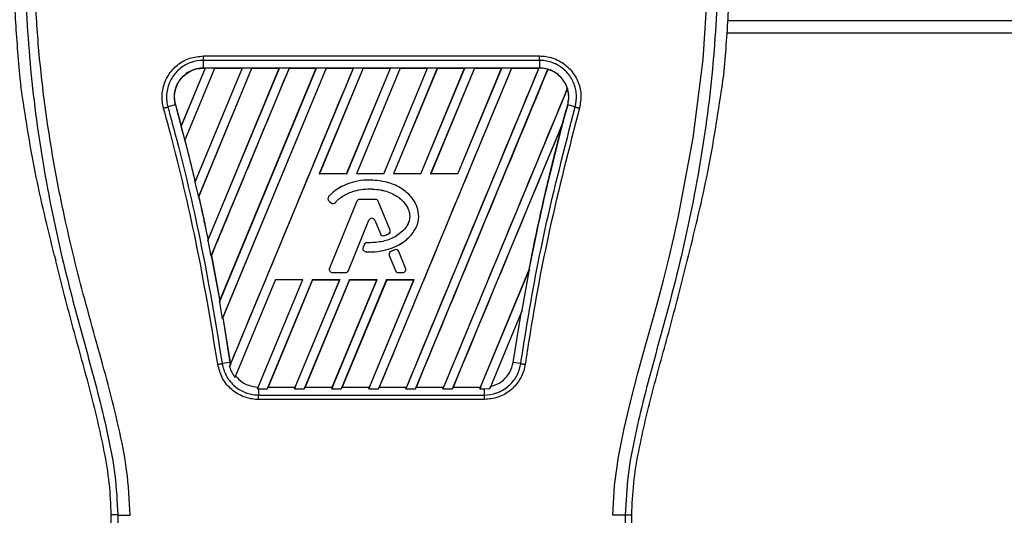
# Model space of a CAD drawing. Header units: millimetres. Extents: x 0 to 420, y 0 to 297.
# Tile 39 of 59: x 186.91 to 199.4, y 228.11 to 234.41. Entities that reach past the tile are written whole.
import ezdxf

# ---------------------------------------------------------------- set-up
doc = ezdxf.new("R2010")
doc.units = ezdxf.units.MM

msp = doc.modelspace()

# ---------------------------------------------------------------- linework, layer by layer
at = {"color": 7, "linetype": 'Continuous', "lineweight": 25}
for p, q in [((195.89035, 234.39857), (213.71026, 234.39857)), ((195.87794, 234.24051), (215.00902, 234.24051)), ((189.23631, 233.94686), (193.5047, 233.94686)), ((189.23632, 233.79345), (189.23632, 233.8912)), ((193.50469, 233.8912), (189.23632, 233.8912)), ((193.50469, 233.8912), (193.50469, 233.79345)), ((189.25999, 233.79332), (188.95404, 233.05469)), ((189.25821, 233.79213), (188.95431, 233.05871)), ((189.00088, 232.87241), (189.38233, 233.79332)), ((189.00273, 232.87344), (189.38312, 233.79213)), ((189.73048, 233.79332), (189.12916, 232.34162)), ((189.7287, 233.79213), (189.1318, 232.35155)), ((189.17283, 232.15167), (189.85282, 233.79332)), ((189.17694, 232.158), (189.85361, 233.79213)), ((193.50469, 233.79345), (189.23632, 233.79345)), ((189.23632, 233.79213), (189.23632, 233.79345)), ((189.23632, 233.79213), (189.25821, 233.79213)), ((189.25821, 233.79213), (189.25999, 233.79332)), ((189.38233, 233.79332), (189.25999, 233.79332)), ((189.29289, 231.60104), (190.20096, 233.79332)), ((189.29624, 231.61272), (190.19919, 233.79213)), ((190.32331, 233.79332), (189.333, 231.40251)), ((189.38233, 233.79332), (189.38312, 233.79213)), ((189.38312, 233.79213), (189.7287, 233.79213)), ((189.44004, 230.82042), (190.67145, 233.79332)), ((189.44603, 230.83863), (190.66967, 233.79213)), ((190.79379, 233.79332), (189.47499, 230.60945)), ((190.79459, 233.79213), (189.48327, 230.6256)), ((189.56917, 229.99631), (191.14194, 233.79332)), ((189.7287, 233.79213), (189.73048, 233.79332)), ((189.85282, 233.79332), (189.73048, 233.79332)), ((189.85282, 233.79332), (189.85361, 233.79213)), ((189.85361, 233.79213), (190.19919, 233.79213)), ((190.20096, 233.79332), (190.19919, 233.79213)), ((190.32331, 233.79332), (190.20096, 233.79332)), ((190.3241, 233.79213), (190.32331, 233.79332)), ((190.3241, 233.79213), (190.66967, 233.79213)), ((190.67145, 233.79332), (190.66967, 233.79213)), ((190.79379, 233.79332), (190.67145, 233.79332)), ((191.26428, 233.79332), (190.70783, 232.44992)), ((191.26507, 233.79213), (190.70986, 232.45127)), ((190.79459, 233.79213), (190.79379, 233.79332)), ((190.79459, 233.79213), (191.14016, 233.79213)), ((191.05506, 232.45127), (191.61065, 233.79213)), ((191.05597, 232.44992), (191.61243, 233.79332)), ((191.14194, 233.79332), (191.14016, 233.79213)), ((191.26428, 233.79332), (191.14194, 233.79332)), ((191.73477, 233.79332), (191.17831, 232.44992)), ((191.73556, 233.79213), (191.18034, 232.45127)), ((191.26507, 233.79213), (191.26428, 233.79332)), ((191.26507, 233.79213), (191.61065, 233.79213)), ((193.14623, 233.79332), (191.45793, 229.7174)), ((191.52555, 232.45127), (192.08114, 233.79213)), ((191.52646, 232.44992), (192.08291, 233.79332)), ((191.61243, 233.79332), (191.61065, 233.79213)), ((191.73477, 233.79332), (191.61243, 233.79332)), ((192.20525, 233.79332), (191.6488, 232.44992)), ((192.20605, 233.79213), (191.65083, 232.45127)), ((191.73556, 233.79213), (191.73477, 233.79332)), ((191.73556, 233.79213), (192.08114, 233.79213)), ((193.49437, 233.79332), (191.80607, 229.7174)), ((191.92841, 229.7174), (193.61032, 233.77787)), ((191.99604, 232.45127), (192.55162, 233.79213)), ((191.99695, 232.44992), (192.5534, 233.79332)), ((192.08291, 233.79332), (192.08114, 233.79213)), ((192.20525, 233.79332), (192.08291, 233.79332)), ((192.67574, 233.79332), (192.11929, 232.44992)), ((192.67653, 233.79213), (192.12132, 232.45127)), ((192.20605, 233.79213), (192.20525, 233.79332)), ((192.20605, 233.79213), (192.55162, 233.79213)), ((192.46653, 232.45127), (193.02211, 233.79213)), ((192.46743, 232.44992), (193.02389, 233.79332)), ((192.5534, 233.79332), (192.55162, 233.79213)), ((192.67574, 233.79332), (192.5534, 233.79332)), ((192.67653, 233.79213), (192.67574, 233.79332)), ((192.67653, 233.79213), (193.02211, 233.79213)), ((193.02389, 233.79332), (193.02211, 233.79213)), ((193.14623, 233.79332), (193.02389, 233.79332)), ((193.14702, 233.79213), (193.14623, 233.79332)), ((193.14702, 233.79213), (193.4926, 233.79213)), ((193.4926, 233.79213), (193.49437, 233.79332)), ((193.50469, 233.79332), (193.49437, 233.79332)), ((193.50469, 233.79332), (193.50469, 233.79345)), ((193.61101, 233.77642), (193.61032, 233.77787)), ((186.90834, 233.66379), (186.9212, 233.55487)), ((195.81981, 233.55487), (195.83267, 233.66379)), ((193.85718, 233.53335), (192.27656, 229.7174)), ((193.85718, 233.53335), (193.85588, 233.53341)), ((188.8806, 233.3263), (188.78552, 233.2993)), ((188.88185, 233.32665), (188.8806, 233.3263)), ((188.8806, 233.3263), (188.97237, 232.98511)), ((188.88185, 233.32665), (188.95431, 233.05871)), ((193.86037, 233.32631), (193.86041, 233.3263)), ((193.95549, 233.2993), (193.86041, 233.3263)), ((192.3989, 229.7174), (193.79719, 233.09315)), ((193.79719, 233.09315), (193.79096, 233.07474)), ((188.95431, 233.05871), (188.95404, 233.05469)), ((188.97236, 232.98511), (189.00088, 232.87241)), ((189.00136, 232.87354), (189.00088, 232.87241)), ((189.00136, 232.87354), (189.00273, 232.87344)), ((189.00273, 232.87344), (189.1318, 232.35155)), ((190.70783, 232.44992), (190.70986, 232.45127)), ((191.05597, 232.44992), (190.70783, 232.44992)), ((191.05506, 232.45127), (190.70986, 232.45127)), ((191.05506, 232.45127), (191.05597, 232.44992)), ((191.17831, 232.44992), (191.18034, 232.45127)), ((191.52646, 232.44992), (191.17831, 232.44992)), ((191.52555, 232.45127), (191.18034, 232.45127)), ((191.52555, 232.45127), (191.52646, 232.44992)), ((191.6488, 232.44992), (191.65083, 232.45127)), ((191.99695, 232.44992), (191.6488, 232.44992)), ((191.99604, 232.45127), (191.65083, 232.45127)), ((191.99604, 232.45127), (191.99695, 232.44992)), ((192.11929, 232.44992), (192.12132, 232.45127)), ((192.46743, 232.44992), (192.11929, 232.44992)), ((192.46653, 232.45127), (192.12132, 232.45127)), ((192.46653, 232.45127), (192.46743, 232.44992)), ((189.12916, 232.34162), (189.13146, 232.34733)), ((189.12916, 232.34162), (189.17283, 232.15167)), ((189.1318, 232.35155), (189.13146, 232.34733)), ((191.34427, 232.37099), (191.34427, 232.37112)), ((189.17557, 232.15811), (189.17283, 232.15167)), ((189.17557, 232.15811), (189.17694, 232.158)), ((190.82667, 232.15964), (190.82657, 232.15973)), ((190.83114, 232.10276), (190.83105, 232.10265)), ((190.83105, 232.10265), (190.85687, 232.08111)), ((190.83114, 232.10276), (190.85696, 232.08121)), ((191.18475, 232.10061), (190.83764, 231.25045)), ((191.18488, 232.10056), (190.83777, 231.25039)), ((190.85696, 232.08121), (190.85687, 232.08111)), ((190.91258, 232.08566), (190.91269, 232.08557)), ((191.18488, 232.10056), (191.18475, 232.10061)), ((191.22179, 232.12536), (191.22179, 232.1255)), ((191.41935, 232.1255), (191.22179, 232.1255)), ((191.41935, 232.12536), (191.22179, 232.12536)), ((191.41935, 232.12536), (191.41935, 232.1255)), ((191.45627, 232.10056), (191.45639, 232.10061)), ((191.6053, 231.73554), (191.45627, 232.10056)), ((191.60542, 231.73559), (191.45639, 232.10061)), ((191.07649, 231.22025), (191.33786, 231.86042)), ((191.07662, 231.2202), (191.33798, 231.86036)), ((191.33786, 231.86042), (191.33798, 231.86036)), ((191.41219, 231.86042), (191.41207, 231.86036)), ((191.41207, 231.86036), (191.48249, 231.68788)), ((191.41219, 231.86042), (191.48262, 231.68793)), ((191.6053, 231.73554), (191.60542, 231.73559)), ((189.29582, 231.60832), (189.29289, 231.60104)), ((189.29289, 231.60104), (189.333, 231.40251)), ((189.29582, 231.60832), (189.29624, 231.61272)), ((191.31412, 231.57325), (191.31412, 231.57339)), ((191.48262, 231.68793), (191.48249, 231.68788)), ((191.53114, 231.66486), (191.53118, 231.66473)), ((191.58356, 231.6836), (191.58362, 231.68347)), ((191.27724, 231.54883), (191.26312, 231.51509)), ((191.26325, 231.51504), (191.26312, 231.51509)), ((191.27737, 231.54877), (191.26325, 231.51504)), ((191.27737, 231.54877), (191.27724, 231.54883)), ((191.29772, 231.45984), (191.29771, 231.4597)), ((191.66441, 231.48336), (191.61678, 231.4629)), ((191.61683, 231.46278), (191.61678, 231.4629)), ((191.66446, 231.48324), (191.61683, 231.46278)), ((191.66446, 231.48324), (191.66441, 231.48336)), ((191.71711, 231.46167), (191.71724, 231.46173)), ((191.80337, 231.25039), (191.71711, 231.46167)), ((191.8035, 231.25045), (191.71724, 231.46173)), ((187.34725, 231.40969), (187.36348, 231.34434)), ((189.333, 231.40251), (189.33629, 231.41024)), ((189.33629, 231.41024), (189.44553, 230.83403)), ((189.33765, 231.41011), (189.33629, 231.41024)), ((189.33765, 231.41011), (189.44603, 230.83863)), ((191.59565, 231.41107), (191.59552, 231.41102)), ((191.59552, 231.41102), (191.67343, 231.2202)), ((191.59565, 231.41107), (191.67356, 231.22025)), ((195.37753, 231.34434), (195.39376, 231.40969)), ((190.83777, 231.25039), (190.83764, 231.25045)), ((190.87468, 231.19545), (191.03957, 231.19545)), ((190.87468, 231.19545), (190.87468, 231.19531)), ((190.87468, 231.19531), (191.03957, 231.19531)), ((191.03957, 231.19545), (191.03957, 231.19531)), ((191.07649, 231.22025), (191.07662, 231.2202)), ((191.67356, 231.22025), (191.67343, 231.2202)), ((191.71047, 231.19545), (191.76646, 231.19545)), ((191.71047, 231.19545), (191.71047, 231.19531)), ((191.71047, 231.19531), (191.76646, 231.19531)), ((191.76646, 231.19545), (191.76646, 231.19531)), ((191.80337, 231.25039), (191.8035, 231.25045)), ((192.74705, 229.7174), (193.37555, 231.23475)), ((192.75517, 229.74134), (193.36419, 231.21096)), ((193.28368, 230.71759), (193.37555, 231.23475)), ((193.36544, 231.21058), (193.36419, 231.21096)), ((193.37555, 231.23475), (193.36544, 231.21058)), ((190.15131, 231.10638), (189.6367, 229.86399)), ((189.92423, 229.71765), (190.49946, 231.10638)), ((190.6218, 231.10638), (190.04647, 229.7174)), ((190.62274, 231.10497), (190.05818, 229.74134)), ((190.15131, 231.10638), (190.49946, 231.10638)), ((190.39461, 229.7174), (190.96995, 231.10638)), ((190.40273, 229.74134), (190.96784, 231.10497)), ((191.09229, 231.10638), (190.51695, 229.7174)), ((191.09323, 231.10497), (190.52867, 229.74134)), ((190.6218, 231.10638), (190.96995, 231.10638)), ((190.62274, 231.10497), (190.6218, 231.10638)), ((190.62274, 231.10497), (190.96784, 231.10497)), ((190.8651, 229.7174), (191.44043, 231.10638)), ((190.87322, 229.74134), (191.43833, 231.10497)), ((190.96995, 231.10638), (190.96784, 231.10497)), ((191.56278, 231.10638), (190.98744, 229.7174)), ((191.56372, 231.10497), (190.99916, 229.74134)), ((191.09229, 231.10638), (191.44043, 231.10638)), ((191.09323, 231.10497), (191.09229, 231.10638)), ((191.09323, 231.10497), (191.43833, 231.10497)), ((191.33559, 229.7174), (191.91092, 231.10638)), ((191.34371, 229.74134), (191.90882, 231.10497)), ((191.44043, 231.10638), (191.43833, 231.10497)), ((191.56278, 231.10638), (191.91092, 231.10638)), ((191.56372, 231.10497), (191.56278, 231.10638)), ((191.56372, 231.10497), (191.90882, 231.10497)), ((191.91092, 231.10638), (191.90882, 231.10497)), ((189.44553, 230.83403), (189.44004, 230.82042)), ((189.44004, 230.82042), (189.47499, 230.60945)), ((189.44553, 230.83403), (189.44603, 230.83863)), ((193.28368, 230.71759), (192.87199, 229.72368)), ((193.2685, 230.68053), (193.28368, 230.71759)), ((189.47499, 230.60945), (189.48192, 230.62575)), ((189.48192, 230.62575), (189.57344, 230.05422)), ((189.48327, 230.6256), (189.48192, 230.62575)), ((189.48327, 230.6256), (189.57473, 230.05441)), ((193.16757, 230.05422), (193.2685, 230.68053)), ((189.57344, 230.05422), (189.4759, 230.03827)), ((189.57965, 230.02237), (189.56917, 229.99631)), ((189.57473, 230.05441), (189.57344, 230.05422)), ((189.57344, 230.05422), (189.57965, 230.02237)), ((189.57473, 230.05441), (189.57999, 230.02658)), ((189.57965, 230.02237), (189.57999, 230.02658)), ((193.26511, 230.03827), (193.16757, 230.05422)), ((189.6367, 229.86399), (189.64551, 229.88439)), ((189.93311, 229.74011), (189.92423, 229.71765)), ((189.92423, 229.71765), (189.93807, 229.7174)), ((189.93807, 229.7174), (189.93807, 229.63981)), ((189.93807, 229.7174), (190.04647, 229.7174)), ((190.04647, 229.7174), (190.05628, 229.74007)), ((190.05818, 229.74134), (190.05628, 229.74007)), ((190.05628, 229.74007), (190.40358, 229.74007)), ((190.05818, 229.74134), (190.40273, 229.74134)), ((190.40358, 229.74007), (190.39461, 229.7174)), ((190.39461, 229.7174), (190.51695, 229.7174)), ((190.40358, 229.74007), (190.40273, 229.74134)), ((190.51695, 229.7174), (190.52677, 229.74007)), ((190.52867, 229.74134), (190.52677, 229.74007)), ((190.52677, 229.74007), (190.87407, 229.74007)), ((190.52867, 229.74134), (190.87322, 229.74134)), ((190.87407, 229.74007), (190.8651, 229.7174)), ((190.8651, 229.7174), (190.98744, 229.7174)), ((190.87407, 229.74007), (190.87322, 229.74134)), ((190.98744, 229.7174), (190.99726, 229.74007)), ((190.99916, 229.74134), (190.99726, 229.74007)), ((190.99726, 229.74007), (191.34455, 229.74007)), ((190.99916, 229.74134), (191.34371, 229.74134)), ((191.34455, 229.74007), (191.33559, 229.7174)), ((191.33559, 229.7174), (191.45793, 229.7174)), ((191.34455, 229.74007), (191.34371, 229.74134)), ((191.45793, 229.7174), (191.46774, 229.74007)), ((191.46964, 229.74134), (191.46774, 229.74007)), ((191.46774, 229.74007), (191.81504, 229.74007)), ((191.46964, 229.74134), (191.81419, 229.74134)), ((191.80607, 229.7174), (191.81504, 229.74007)), ((191.80607, 229.7174), (191.92841, 229.7174)), ((191.81419, 229.74134), (191.81504, 229.74007)), ((191.93823, 229.74007), (191.92841, 229.7174)), ((191.93823, 229.74007), (191.94013, 229.74134)), ((191.93823, 229.74007), (192.28553, 229.74007)), ((191.94013, 229.74134), (192.28468, 229.74134)), ((192.27656, 229.7174), (192.28553, 229.74007)), ((192.27656, 229.7174), (192.3989, 229.7174)), ((192.28468, 229.74134), (192.28553, 229.74007)), ((192.40872, 229.74007), (192.3989, 229.7174)), ((192.40872, 229.74007), (192.41062, 229.74134)), ((192.40872, 229.74007), (192.75602, 229.74007)), ((192.41062, 229.74134), (192.75517, 229.74134)), ((192.75602, 229.74007), (192.74705, 229.7174)), ((192.74705, 229.7174), (192.80294, 229.7174)), ((192.75602, 229.74007), (192.75517, 229.74134)), ((192.80294, 229.7174), (192.87199, 229.72368)), ((192.80294, 229.63981), (192.80294, 229.7174)), ((192.87199, 229.72368), (192.88283, 229.74883)), ((192.80294, 229.58281), (189.93806, 229.58281)), ((189.93807, 229.63981), (192.80294, 229.63981)), ((188.15008, 228.11556), (188.06762, 228.11556)), ((188.06762, 226.14484), (188.06762, 228.11556)), ((194.59093, 228.11556), (194.67339, 228.11556)), ((194.67339, 226.14484), (194.67339, 228.11556))]:
    msp.add_line(p, q, dxfattribs=at)
at = {"color": 7, "linetype": 'Continuous', "lineweight": 25, "flags": 128}
msp.add_lwpolyline([(194.43347, 228.11118), (194.45394, 228.48911), (194.50564, 228.85559), (194.57701, 229.21448), (194.66101, 229.56826), (194.75216, 229.91648), (194.84125, 230.2409), (194.92842, 230.55433), (195.00315, 230.82671), (195.07525, 231.0996), (195.14352, 231.37121), (195.20739, 231.64023), (195.26805, 231.91219), (195.45453, 232.90673), (195.5811, 233.90162), (195.64448, 234.89463)], dxfattribs=at)
at = {"color": 7, "linetype": 'Continuous', "lineweight": 25}
for centre, radius, start, end in [((193.50469, 233.42437), 0.36895, 73.364009, 90), ((193.50469, 233.42437), 0.36895, 344.587332, 17.180089), ((220.5519, 225.96789), 27.68725, 164.587332, 165.087235), ((162.18911, 225.96789), 27.68725, 14.681483, 14.830401), ((190.85668, 232.13338), 0.04001, 138.805903, 230.16689), ((190.85668, 232.13338), 0.03987, 138.805903, 230.16689), ((190.8825, 232.11183), 0.04001, 230.16689, 318.977091), ((190.8825, 232.11183), 0.03987, 230.16689, 318.977091), ((191.22179, 232.08549), 0.04001, 90, 157.790712), ((191.22179, 232.08549), 0.03987, 90, 157.790712), ((191.41935, 232.08549), 0.04001, 22.209291, 90), ((191.41935, 232.08549), 0.03987, 22.209291, 90), ((191.37502, 231.84524), 0.04015, 22.209261, 157.790711), ((191.37502, 231.84524), 0.04001, 22.209261, 157.790711), ((191.56838, 231.72047), 0.03987, 292.378703, 22.209291), ((191.56838, 231.72047), 0.04001, 292.378703, 22.209291), ((191.31415, 231.53338), 0.04001, 90.034995, 157.290493), ((191.31415, 231.53338), 0.03987, 90.034995, 157.290493), ((191.51953, 231.703), 0.04001, 202.209261, 286.934979), ((191.51953, 231.703), 0.03987, 202.209261, 286.934979), ((191.30003, 231.49964), 0.04001, 157.290493, 266.671349), ((191.30003, 231.49964), 0.03987, 157.290493, 266.671349), ((191.63257, 231.42614), 0.04001, 113.245837, 202.209268), ((191.63257, 231.42614), 0.03987, 113.245837, 202.209268), ((191.6802, 231.4466), 0.04001, 22.209257, 113.245837), ((191.6802, 231.4466), 0.03987, 22.209257, 113.245837), ((190.87468, 231.23532), 0.04001, 157.790712, 270), ((190.87468, 231.23532), 0.03987, 157.790712, 270), ((191.03957, 231.23532), 0.03987, 270, 337.790711), ((191.03957, 231.23532), 0.04001, 270, 337.790711), ((191.71047, 231.23532), 0.04001, 202.209268, 270), ((191.71047, 231.23532), 0.03987, 202.209268, 270), ((191.76646, 231.23532), 0.04001, 270, 22.209257), ((191.76646, 231.23532), 0.03987, 270, 22.209257)]:
    msp.add_arc(centre, radius, start, end, dxfattribs=at)
for points, knots in [([(188.30754, 228.11118), (188.29747, 228.30248), (188.27757, 228.68071), (188.16355, 229.23359), (188.03074, 229.76927), (187.88127, 230.30826), (187.73137, 230.84332), (187.59092, 231.38789), (187.45278, 231.98833), (187.32139, 232.66267), (187.20959, 233.40447), (187.13228, 234.15008), (187.08949, 234.91011), (187.08567, 235.68468), (187.12265, 236.4713), (187.18764, 237.13085), (187.25919, 237.65625), (187.32013, 238.03615), (187.38614, 238.39995), (187.45673, 238.75746), (187.51427, 239.0461), (187.55798, 239.25692), (187.58493, 239.38629), (187.61367, 239.52182), (187.64359, 239.66303), (187.67189, 239.79698), (187.69638, 239.91299), (187.71572, 240.00637), (187.7337, 240.09446), (187.75024, 240.17749), (187.77048, 240.28278), (187.79223, 240.40409), (187.8101, 240.52412), (187.81921, 240.6155), (187.81916, 240.67757), (187.81123, 240.71471), (187.79948, 240.71894), (187.7935, 240.7211)], [0, 0, 0, 0, 0.04160653, 0.08226074, 0.12245889, 0.1616664, 0.20386052, 0.2432792, 0.2839298, 0.33780621, 0.39261111, 0.44698337, 0.50073596, 0.55806337, 0.61532566, 0.6718893, 0.70210574, 0.73061316, 0.75553933, 0.78249837, 0.80981288, 0.81990969, 0.83084412, 0.83979376, 0.85178742, 0.86465434, 0.87277824, 0.88130026, 0.88914766, 0.89676817, 0.90488939, 0.92066257, 0.93675069, 0.95253734, 0.96796219, 0.98367471, 1, 1, 1, 1]), ([(187.71769, 240.66543), (187.72357, 240.66369), (187.73526, 240.66023), (187.7436, 240.62593), (187.74369, 240.56664), (187.7343, 240.47901), (187.71578, 240.3645), (187.68921, 240.22651), (187.65611, 240.06896), (187.60584, 239.83987), (187.53493, 239.52575), (187.44799, 239.13101), (187.35953, 238.71926), (187.22708, 238.06838), (187.08307, 237.17467), (186.98131, 236.03575), (186.96346, 234.84818), (187.04328, 233.61275), (187.2288, 232.33794), (187.44968, 231.33178), (187.64618, 230.58941), (187.78106, 230.10106), (187.9124, 229.61211), (188.02875, 229.12033), (188.12539, 228.62243), (188.14183, 228.28486), (188.15008, 228.11556)], [0, 0, 0, 0, 0.01540227, 0.03061858, 0.04589778, 0.0611515, 0.07635239, 0.09167591, 0.1069667, 0.12239636, 0.15311965, 0.18413953, 0.21464534, 0.24575549, 0.32956556, 0.41290917, 0.49608211, 0.58959241, 0.68386766, 0.7780859, 0.81510034, 0.85211963, 0.88910287, 0.92601797, 0.9628961, 1, 1, 1, 1]), ([(195.02332, 240.66543), (195.01744, 240.66369), (195.00575, 240.66023), (194.99741, 240.62593), (194.99732, 240.56664), (195.00671, 240.47901), (195.02523, 240.3645), (195.0518, 240.22651), (195.0849, 240.06896), (195.13517, 239.83987), (195.20608, 239.52575), (195.29302, 239.13101), (195.38148, 238.71926), (195.51393, 238.06838), (195.65794, 237.17467), (195.7597, 236.03575), (195.77755, 234.84818), (195.69773, 233.61275), (195.51221, 232.33794), (195.29133, 231.33178), (195.09483, 230.58941), (194.95995, 230.10106), (194.82861, 229.61211), (194.71226, 229.12033), (194.61562, 228.62243), (194.59918, 228.28486), (194.59093, 228.11556)], [0, 0, 0, 0, 0.01540227, 0.03061858, 0.04589778, 0.0611515, 0.07635239, 0.09167591, 0.1069667, 0.12239636, 0.15311965, 0.18413953, 0.21464534, 0.24575549, 0.32956556, 0.41290917, 0.49608211, 0.58959241, 0.68386766, 0.7780859, 0.81510034, 0.85211963, 0.88910287, 0.92601797, 0.9628961, 1, 1, 1, 1]), ([(186.82619, 235.17775), (186.83073, 234.92523), (186.83981, 234.41958), (186.88548, 233.91592), (186.90834, 233.66379)], [0, 0, 0, 0, 0.49941172, 1, 1, 1, 1]), ([(195.91482, 235.17775), (195.91028, 234.92523), (195.9012, 234.41958), (195.85553, 233.91592), (195.83267, 233.66379)], [0, 0, 0, 0, 0.49941172, 1, 1, 1, 1]), ([(188.73136, 233.28419), (188.72548, 233.31018), (188.70664, 233.3934), (188.71595, 233.54042), (188.78353, 233.70618), (188.90284, 233.83919), (189.05958, 233.92947), (189.1774, 233.94106), (189.23631, 233.94686)], [0, 0, 0, 0, 0.08320713, 0.2665167, 0.44984543, 0.63320002, 0.81658718, 1, 1, 1, 1]), ([(193.5047, 233.94686), (193.53135, 233.94562), (193.61665, 233.94167), (193.75598, 233.89362), (193.89784, 233.78445), (193.9944, 233.63414), (194.03982, 233.45911), (194.0197, 233.34249), (194.00964, 233.28417)], [0, 0, 0, 0, 0.08333741, 0.26669078, 0.45002272, 0.63333664, 0.81664971, 1, 1, 1, 1]), ([(189.23632, 233.8912), (189.23632, 233.8912), (189.18393, 233.8912), (189.07833, 233.87326), (188.93845, 233.79561), (188.83204, 233.67598), (188.77127, 233.52801), (188.76452, 233.3971), (188.77921, 233.32219), (188.78552, 233.2993), (188.78552, 233.2993)], [0, 0, 0, 0, 0.00000554, 0.18345826, 0.36687747, 0.55024271, 0.73355513, 0.91681903, 0.99999446, 1, 1, 1, 1]), ([(193.95549, 233.2993), (193.95549, 233.2993), (193.96941, 233.34974), (193.98021, 233.45621), (193.94263, 233.61161), (193.85568, 233.746), (193.7292, 233.84401), (193.60471, 233.88541), (193.5285, 233.8912), (193.50469, 233.8912), (193.50469, 233.8912)], [0, 0, 0, 0, 0.00000554, 0.18327423, 0.3665623, 0.54987941, 0.73323888, 0.91663586, 0.99999446, 1, 1, 1, 1]), ([(189.23632, 233.79345), (189.20831, 233.7916), (189.15165, 233.78786), (189.07221, 233.75827), (189.00006, 233.71222), (188.94308, 233.65332), (188.89794, 233.57975), (188.86995, 233.49457), (188.86366, 233.40516), (188.87554, 233.34982), (188.8806, 233.3263)], [0, 0, 0, 0, 0.12376551, 0.2503736, 0.37032558, 0.50050352, 0.60947439, 0.75007181, 0.89378122, 1, 1, 1, 1]), ([(188.88185, 233.32665), (188.87824, 233.34211), (188.86525, 233.39769), (188.86911, 233.49816), (188.9084, 233.60093), (188.97343, 233.6882), (189.06068, 233.7552), (189.15832, 233.78857), (189.2179, 233.79129), (189.23632, 233.79213)], [0, 0, 0, 0, 0.07062241, 0.25381881, 0.43701818, 0.55169136, 0.73487546, 0.91805977, 1, 1, 1, 1]), ([(190.3241, 233.79213), (190.14044, 233.34855), (189.81168, 232.55454), (189.4828, 231.76054), (189.33765, 231.41011)], [0, 0, 0, 0, 0.55865056, 1, 1, 1, 1]), ([(189.57999, 230.02658), (189.84002, 230.65417), (190.36008, 231.90935), (190.88013, 233.16454), (191.14016, 233.79213)], [0, 0, 0, 0, 0.499999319, 1, 1, 1, 1]), ([(193.14702, 233.79213), (192.86743, 233.117), (192.30826, 231.76674), (191.74918, 230.41647), (191.46964, 229.74134)], [0, 0, 0, 0, 0.50000118, 1, 1, 1, 1]), ([(193.4926, 233.79213), (193.21288, 233.11698), (192.65345, 231.76669), (192.09394, 230.41646), (191.81419, 229.74134)], [0, 0, 0, 0, 0.50000118, 1, 1, 1, 1]), ([(191.94013, 229.74134), (192.21858, 230.41385), (192.77549, 231.75888), (193.3325, 233.10391), (193.61101, 233.77642)], [0, 0, 0, 0, 0.49999481, 1, 1, 1, 1]), ([(193.86041, 233.3263), (193.86604, 233.35355), (193.87753, 233.40915), (193.87009, 233.49521), (193.84384, 233.5785), (193.79928, 233.65203), (193.73972, 233.71304), (193.66896, 233.75824), (193.589, 233.78787), (193.5328, 233.79159), (193.50469, 233.79345)], [0, 0, 0, 0, 0.12266846, 0.2503669, 0.37732332, 0.5066033, 0.62729133, 0.75168036, 0.87581545, 1, 1, 1, 1]), ([(193.85588, 233.53341), (193.85156, 233.54585), (193.83374, 233.59721), (193.77965, 233.67829), (193.69458, 233.7458), (193.63341, 233.76821), (193.61101, 233.77642)], [0, 0, 0, 0, 0.11036915, 0.45546473, 0.80052667, 1, 1, 1, 1]), ([(187.34725, 231.40969), (187.26015, 231.76366), (187.08565, 232.47276), (186.97608, 233.19378), (186.9212, 233.55487)], [0, 0, 0, 0, 0.49918594, 1, 1, 1, 1]), ([(193.85588, 233.53341), (193.59403, 232.90137), (193.07035, 231.63731), (192.54657, 230.37333), (192.28468, 229.74134)], [0, 0, 0, 0, 0.50000151, 1, 1, 1, 1]), ([(195.39376, 231.40969), (195.48086, 231.76366), (195.65536, 232.47276), (195.76493, 233.19378), (195.81981, 233.55487)], [0, 0, 0, 0, 0.49918594, 1, 1, 1, 1]), ([(193.36544, 231.21058), (193.38861, 231.32832), (193.43509, 231.5645), (193.50988, 231.91404), (193.58883, 232.2627), (193.67123, 232.60522), (193.76127, 232.96105), (193.82597, 233.19942), (193.86041, 233.3263)], [0, 0, 0, 0, 0.16562597, 0.33226375, 0.49337027, 0.65906192, 0.81852065, 1, 1, 1, 1]), ([(189.42034, 230.02965), (189.33333, 230.55332), (189.17043, 231.53383), (188.91325, 232.61401), (188.76168, 233.17251), (188.73136, 233.28419)], [0, 0, 0, 0, 0.478374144, 0.895684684, 1, 1, 1, 1]), ([(188.78552, 233.2993), (188.81589, 233.18738), (188.96777, 232.62769), (189.22535, 231.54534), (189.38868, 230.5629), (189.4759, 230.03827)], [0, 0, 0, 0, 0.10431994, 0.52169621, 1, 1, 1, 1]), ([(193.26511, 230.03827), (193.28273, 230.15295), (193.37086, 230.72648), (193.57378, 231.82041), (193.82266, 232.78468), (193.95549, 233.2993)], [0, 0, 0, 0, 0.10437784, 0.52202684, 1, 1, 1, 1]), ([(194.00964, 233.28417), (193.87705, 232.77068), (193.62856, 231.80837), (193.42619, 230.7166), (193.33826, 230.14413), (193.32067, 230.02968)], [0, 0, 0, 0, 0.47789779, 0.89561471, 1, 1, 1, 1]), ([(193.95549, 233.2993), (193.95922, 233.29824), (193.96669, 233.29612), (193.98013, 233.29236), (193.99458, 233.28833), (194.00462, 233.28556), (194.00964, 233.28417)], [0, 0, 0, 0, 0.24999996, 0.49999994, 0.74999996, 1, 1, 1, 1]), ([(192.41062, 229.74134), (192.64062, 230.2969), (193.10064, 231.40804), (193.56085, 232.51917), (193.79096, 233.07474)], [0, 0, 0, 0, 0.499987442, 1, 1, 1, 1]), ([(193.79096, 233.07474), (193.67587, 232.61812), (193.52005, 231.99985), (193.39649, 231.37447), (193.36419, 231.21096)], [0, 0, 0, 0, 0.73854797, 1, 1, 1, 1]), ([(189.00136, 232.87354), (189.0162, 232.81547), (189.04484, 232.70344), (189.08826, 232.52804), (189.11634, 232.4106), (189.13146, 232.34733)], [0, 0, 0, 0, 0.33173267, 0.63995822, 1, 1, 1, 1]), ([(191.34427, 232.37112), (191.33163, 232.37093), (191.26818, 232.36994), (191.16442, 232.35451), (191.00881, 232.30376), (190.89633, 232.235), (190.83689, 232.17086), (190.82657, 232.15973)], [0, 0, 0, 0, 0.06608953, 0.33156545, 0.54330389, 0.92069575, 1, 1, 1, 1]), ([(191.34427, 232.37099), (191.33163, 232.37079), (191.26818, 232.3698), (191.16443, 232.35437), (191.00884, 232.30363), (190.8964, 232.23488), (190.83698, 232.17076), (190.82667, 232.15964)], [0, 0, 0, 0, 0.066103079, 0.331633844, 0.543368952, 0.920750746, 1, 1, 1, 1]), ([(191.29771, 231.4597), (191.31034, 231.45913), (191.37371, 231.45627), (191.47997, 231.46426), (191.60794, 231.49597), (191.71211, 231.54097), (191.79538, 231.59406), (191.86018, 231.65317), (191.92191, 231.73141), (191.97067, 231.83734), (191.97237, 231.96381), (191.93983, 232.05881), (191.89634, 232.1307), (191.83009, 232.20847), (191.73723, 232.27551), (191.63021, 232.32354), (191.50704, 232.36155), (191.4099, 232.36726), (191.34427, 232.37112)], [0, 0, 0, 0, 0.02164852, 0.10856956, 0.18114399, 0.24640746, 0.30191158, 0.34940667, 0.39578704, 0.47203869, 0.54418643, 0.60641958, 0.64144693, 0.68756284, 0.78047139, 0.83427928, 0.88806014, 1, 1, 1, 1]), ([(191.29772, 231.45984), (191.31035, 231.45927), (191.37372, 231.45641), (191.47997, 231.4644), (191.60792, 231.49611), (191.71207, 231.5411), (191.79531, 231.59418), (191.86009, 231.65327), (191.92179, 231.73149), (191.97054, 231.83739), (191.97223, 231.9638), (191.9397, 232.05876), (191.89622, 232.13063), (191.82999, 232.20838), (191.73715, 232.2754), (191.63016, 232.32341), (191.50702, 232.36141), (191.40989, 232.36713), (191.34427, 232.37099)], [0, 0, 0, 0, 0.02165396, 0.10859695, 0.18117437, 0.24643927, 0.30194176, 0.34943533, 0.3958126, 0.47205383, 0.54419063, 0.60641367, 0.64143728, 0.68755207, 0.78045828, 0.83426726, 0.8880492, 1, 1, 1, 1]), ([(190.91258, 232.08566), (190.92119, 232.09496), (190.96371, 232.14091), (191.03888, 232.18913), (191.14234, 232.2303), (191.27485, 232.26109), (191.42008, 232.25988), (191.55464, 232.23054), (191.6642, 232.18795), (191.76474, 232.11724), (191.83224, 232.02105), (191.85947, 231.93398), (191.85095, 231.8466), (191.806, 231.75722), (191.73214, 231.69028), (191.62888, 231.62311), (191.48946, 231.57899), (191.37382, 231.57521), (191.31412, 231.57325)], [0, 0, 0, 0, 0.02048151, 0.10123706, 0.1411481, 0.20053395, 0.32025982, 0.37209728, 0.4227446, 0.50983388, 0.56613734, 0.6101353, 0.65451252, 0.70460974, 0.76844106, 0.8131858, 0.90357765, 1, 1, 1, 1]), ([(190.91269, 232.08557), (190.92129, 232.09487), (190.96381, 232.14081), (191.03897, 232.18902), (191.1424, 232.23017), (191.27488, 232.26095), (191.42009, 232.25974), (191.55461, 232.2304), (191.66413, 232.18783), (191.76464, 232.11714), (191.83211, 232.02099), (191.85933, 231.93397), (191.85082, 231.84664), (191.80588, 231.7573), (191.73205, 231.69039), (191.62883, 231.62324), (191.48944, 231.57913), (191.37381, 231.57534), (191.31412, 231.57339)], [0, 0, 0, 0, 0.020487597, 0.101246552, 0.141159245, 0.200551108, 0.320289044, 0.372127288, 0.42277659, 0.509865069, 0.566157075, 0.610142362, 0.654507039, 0.704593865, 0.768417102, 0.813162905, 0.903556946, 1, 1, 1, 1]), ([(189.17557, 232.15811), (189.19615, 232.06736), (189.23764, 231.8844), (189.27633, 231.70083), (189.29582, 231.60832)], [0, 0, 0, 0, 0.49605747, 1, 1, 1, 1]), ([(189.17694, 232.158), (189.21117, 232.0058), (189.252, 231.82427), (189.29008, 231.64215), (189.29624, 231.61272)], [0, 0, 0, 0, 0.8384081, 1, 1, 1, 1]), ([(191.53114, 231.66486), (191.53718, 231.66676), (191.54904, 231.6705), (191.56652, 231.67677), (191.57788, 231.68132), (191.58356, 231.6836)], [0, 0, 0, 0, 0.340666, 0.67017272, 1, 1, 1, 1]), ([(191.53118, 231.66473), (191.53722, 231.66663), (191.54908, 231.67037), (191.56657, 231.67664), (191.57793, 231.68119), (191.58362, 231.68347)], [0, 0, 0, 0, 0.34058582, 0.67013257, 1, 1, 1, 1]), ([(188.06762, 228.11556), (188.06206, 228.25099), (188.05091, 228.52203), (187.95766, 229.06231), (187.7957, 229.73341), (187.56727, 230.53454), (187.43141, 231.07441), (187.36348, 231.34434)], [0, 0, 0, 0, 0.12264871, 0.2454767, 0.49573627, 0.74787131, 1, 1, 1, 1]), ([(194.67339, 228.11556), (194.67895, 228.25099), (194.6901, 228.52203), (194.78335, 229.06231), (194.94531, 229.73341), (195.17374, 230.53454), (195.3096, 231.07441), (195.37753, 231.34434)], [0, 0, 0, 0, 0.12264871, 0.2454767, 0.49573627, 0.74787131, 1, 1, 1, 1]), ([(189.93806, 229.58281), (189.92531, 229.58311), (189.85399, 229.58475), (189.72485, 229.61739), (189.57594, 229.71538), (189.46352, 229.85734), (189.43473, 229.97221), (189.42034, 230.02965)], [0, 0, 0, 0, 0.05157188, 0.28848308, 0.52553485, 0.76276029, 1, 1, 1, 1]), ([(189.4759, 230.03827), (189.4759, 230.03827), (189.48364, 229.98648), (189.51696, 229.88473), (189.61436, 229.75792), (189.74807, 229.67039), (189.86308, 229.6421), (189.92669, 229.63981), (189.93807, 229.63981), (189.93807, 229.63981)], [0, 0, 0, 0, 0.00000716, 0.2373779, 0.47461618, 0.71161914, 0.9484337, 0.99999284, 1, 1, 1, 1]), ([(189.56917, 229.99631), (189.57705, 229.973), (189.59308, 229.9256), (189.622, 229.88476), (189.6367, 229.86399)], [0, 0, 0, 0, 0.49167818, 1, 1, 1, 1]), ([(192.80294, 229.63981), (192.80294, 229.63981), (192.85517, 229.63981), (192.96048, 229.65766), (193.10008, 229.73506), (193.20646, 229.85425), (193.25164, 229.964), (193.2634, 230.02683), (193.26511, 230.03827), (193.26511, 230.03827)], [0, 0, 0, 0, 0.00000716, 0.23669696, 0.4734509, 0.71037342, 0.94755892, 0.99999284, 1, 1, 1, 1]), ([(193.32067, 230.02968), (193.31847, 230.01691), (193.3063, 229.94636), (193.25487, 229.82326), (193.13613, 229.69044), (192.97943, 229.60018), (192.86177, 229.5886), (192.80294, 229.58281)], [0, 0, 0, 0, 0.05239604, 0.28950373, 0.526414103, 0.763219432, 1, 1, 1, 1]), ([(192.88283, 229.74883), (192.89916, 229.75318), (192.95755, 229.76872), (193.04816, 229.82393), (193.13474, 229.92652), (193.15663, 230.01165), (193.16757, 230.05422)], [0, 0, 0, 0, 0.11454619, 0.40964553, 0.70479595, 1, 1, 1, 1]), ([(193.26511, 230.03827), (193.26894, 230.03765), (193.27661, 230.03642), (193.2904, 230.03426), (193.30522, 230.03199), (193.31552, 230.03045), (193.32067, 230.02968)], [0, 0, 0, 0, 0.25, 0.5, 0.75, 1, 1, 1, 1]), ([(189.64551, 229.88439), (189.6621, 229.86538), (189.70729, 229.81361), (189.80586, 229.75476), (189.89123, 229.74493), (189.93311, 229.74011)], [0, 0, 0, 0, 0.22811448, 0.62140948, 1, 1, 1, 1]), ([(188.15008, 228.11556), (188.14952, 227.90248), (188.14838, 227.46909), (188.14614, 226.80838), (188.1435, 226.13605), (188.14062, 225.48877), (188.13762, 224.87459), (188.13532, 224.4355), (188.13373, 224.14103), (188.13289, 223.98931), (188.13204, 223.83466), (188.13115, 223.6771), (188.13024, 223.51662), (188.12932, 223.35571), (188.12833, 223.18566), (188.12723, 222.99777), (188.12595, 222.78085), (188.1245, 222.5349), (188.12294, 222.27128), (188.12121, 221.97889), (188.11924, 221.66435), (188.11673, 221.32891), (188.11343, 221.01211), (188.10876, 220.72189), (188.10211, 220.45951), (188.0923, 220.21382), (188.08078, 220.01378), (188.06914, 219.84686), (188.0584, 219.71131), (188.04899, 219.59463), (188.03981, 219.51978), (188.03275, 219.48875), (188.02684, 219.47341), (188.02202, 219.4657), (188.01692, 219.46164), (188.01344, 219.46162), (188.01166, 219.46161)], [0, 0, 0, 0, 0.06946876, 0.14129082, 0.21546943, 0.28878046, 0.35249328, 0.41592792, 0.43212319, 0.44863682, 0.46546884, 0.48261925, 0.50008806, 0.51787528, 0.53516899, 0.55562395, 0.57924015, 0.60601761, 0.63595633, 0.6653451, 0.70151587, 0.73871879, 0.77505525, 0.80544439, 0.8348007, 0.86386977, 0.89313471, 0.91269266, 0.93347159, 0.95287654, 0.9643483, 0.97519881, 0.98089522, 0.9869973, 0.99335869, 1, 1, 1, 1]), ([(188.15008, 228.11556), (188.15368, 228.11504), (188.16116, 228.11395), (188.19836, 228.11253), (188.24958, 228.11149), (188.28868, 228.11128), (188.30754, 228.11118)], [0, 0, 0, 0, 0.241201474, 0.5, 0.758798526, 1, 1, 1, 1]), ([(194.59093, 228.11556), (194.58733, 228.11504), (194.57985, 228.11395), (194.54265, 228.11253), (194.49143, 228.11149), (194.45233, 228.11128), (194.43347, 228.11118)], [0, 0, 0, 0, 0.24120147, 0.5, 0.75879853, 1, 1, 1, 1]), ([(194.59093, 228.11556), (194.59149, 227.90248), (194.59263, 227.46909), (194.59487, 226.80838), (194.59751, 226.13605), (194.60039, 225.48877), (194.60339, 224.87459), (194.60569, 224.4355), (194.60728, 224.14103), (194.60812, 223.98931), (194.60897, 223.83466), (194.60986, 223.6771), (194.61077, 223.51662), (194.6117, 223.35571), (194.61268, 223.18566), (194.61378, 222.99777), (194.61506, 222.78085), (194.61651, 222.5349), (194.61807, 222.27128), (194.6198, 221.97889), (194.62177, 221.66435), (194.62428, 221.32891), (194.62758, 221.01211), (194.63225, 220.72189), (194.6389, 220.45951), (194.64871, 220.21382), (194.66023, 220.01378), (194.67187, 219.84686), (194.68261, 219.71131), (194.69203, 219.59463), (194.7012, 219.51978), (194.70826, 219.48875), (194.71417, 219.47341), (194.71899, 219.4657), (194.72409, 219.46164), (194.72757, 219.46162), (194.72935, 219.46161)], [0, 0, 0, 0, 0.069468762, 0.141290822, 0.21546943, 0.288780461, 0.352493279, 0.41592792, 0.432123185, 0.448636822, 0.465468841, 0.482619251, 0.500088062, 0.517875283, 0.535168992, 0.555623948, 0.579240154, 0.606017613, 0.635956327, 0.665345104, 0.701515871, 0.738718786, 0.775055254, 0.805444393, 0.834800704, 0.863869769, 0.893134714, 0.91269266, 0.933471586, 0.952876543, 0.964348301, 0.975198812, 0.980895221, 0.986997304, 0.99335869, 1, 1, 1, 1])]:
    msp.add_open_spline(points, degree=3, knots=knots, dxfattribs=at)
for points in [[(189.23632, 233.8912), (189.23632, 233.89503), (189.23632, 233.9027), (189.23632, 233.9165), (189.23632, 233.93134), (189.23631, 233.94169), (189.23631, 233.94686)], [(193.50469, 233.8912), (193.50469, 233.89503), (193.50469, 233.9027), (193.50469, 233.9165), (193.5047, 233.93134), (193.5047, 233.94169), (193.5047, 233.94686)], [(188.73136, 233.28419), (188.73639, 233.28558), (188.74643, 233.28835), (188.76087, 233.29237), (188.77432, 233.29613), (188.78179, 233.29824), (188.78552, 233.2993)], [(189.42034, 230.02965), (189.42549, 230.03042), (189.4358, 230.03197), (189.45061, 230.03425), (189.4644, 230.03641), (189.47207, 230.03765), (189.4759, 230.03827)], [(189.93806, 229.58281), (189.93806, 229.58808), (189.93806, 229.5986), (189.93807, 229.61379), (189.93807, 229.62796), (189.93807, 229.63586), (189.93807, 229.63981)], [(192.80294, 229.58281), (192.80294, 229.58808), (192.80294, 229.5986), (192.80294, 229.61379), (192.80294, 229.62796), (192.80294, 229.63586), (192.80294, 229.63981)]]:
    msp.add_open_spline(points, degree=3, dxfattribs=at)

doc.saveas('drawing.dxf')
